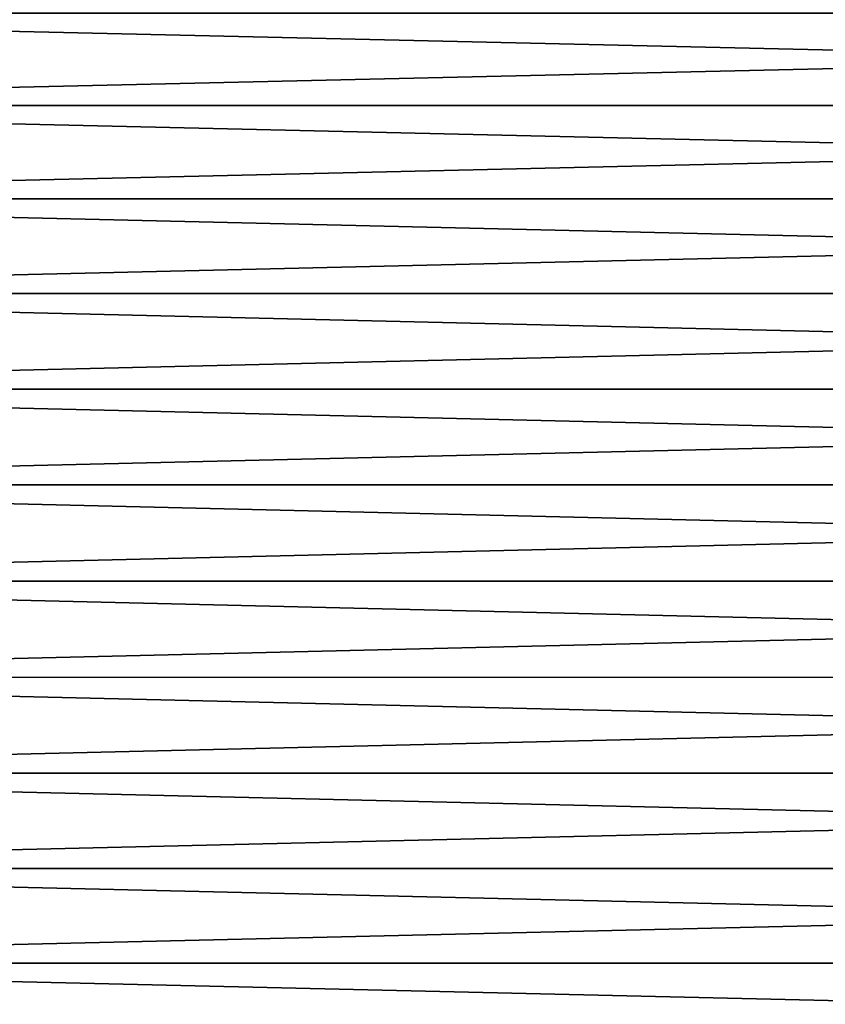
# Model space of a CAD drawing. Header units: metres. Extents: x -2 to 102, y -85 to 102.
# Tile 91 of 256: x 21 to 32, y -6 to 7. Entities that reach past the tile are written whole.
import ezdxf

# ---------------------------------------------------------------- set-up
doc = ezdxf.new("R2010")
doc.units = ezdxf.units.M
doc.layers.add('solid_21064300', color=7, linetype='CONTINUOUS')

msp = doc.modelspace()

# ---------------------------------------------------------------- linework, layer by layer
at = {"layer": 'solid_21064300'}
for points in [[(10.5, 7.570916, -23.300884), (64.379997, 7.570916, -23.300884), (64.379997, 6.341067, -23.665182)], [(10.5, 6.34092, -23.665203), (10.5, 7.570916, -23.300884), (64.379997, 6.341067, -23.665182)], [(10.5, 6.34092, 23.665203), (64.379997, 6.341067, 23.665182), (64.379997, 7.570916, 23.300884)], [(10.5, 7.570916, 23.300884), (10.5, 6.34092, 23.665203), (64.379997, 7.570916, 23.300884)], [(10.5, 6.34092, -23.665203), (64.379997, 6.341067, -23.665182), (64.379997, 5.093836, -23.964617)], [(10.5, 5.093976, 23.964569), (64.379997, 5.093836, 23.964617), (64.379997, 6.341067, 23.665182)], [(10.5, 6.34092, 23.665203), (10.5, 5.093976, 23.964569), (64.379997, 6.341067, 23.665182)], [(10.5, 5.093976, -23.964569), (10.5, 6.34092, -23.665203), (64.379997, 5.093836, -23.964617)], [(10.5, 5.093976, -23.964569), (64.379997, 5.093836, -23.964617), (64.379997, 3.832644, -24.198364)], [(10.5, 3.832644, -24.198364), (10.5, 5.093976, -23.964569), (64.379997, 3.832644, -24.198364)], [(10.5, 5.093976, 23.964569), (10.5, 3.832644, 24.198364), (64.379997, 5.093836, 23.964617)], [(10.5, 3.832644, 24.198364), (64.379997, 3.832644, 24.198364), (64.379997, 5.093836, 23.964617)], [(10.5, 3.832644, -24.198364), (64.379997, 3.832644, -24.198364), (64.379997, 2.560947, -24.365786)], [(10.5, 2.5608, -24.365784), (10.5, 3.832644, -24.198364), (64.379997, 2.560947, -24.365786)], [(10.5, 2.5608, 24.365784), (64.379997, 2.560947, 24.365786), (64.379997, 3.832644, 24.198364)], [(10.5, 3.832644, 24.198364), (10.5, 2.5608, 24.365784), (64.379997, 3.832644, 24.198364)], [(10.5, 2.5608, -24.365784), (64.379997, 2.560947, -24.365786), (64.379997, 1.282231, -24.466423)], [(10.5, 1.282815, 24.466381), (64.379997, 1.282231, 24.466423), (64.379997, 2.560947, 24.365786)], [(10.5, 2.5608, 24.365784), (10.5, 1.282815, 24.466381), (64.379997, 2.560947, 24.365786)], [(10.5, 1.282815, -24.466381), (10.5, 2.5608, -24.365784), (64.379997, 1.282231, -24.466423)], [(10.5, 1.282815, 24.466381), (10.5, 0, 24.5), (64.379997, 1.282231, 24.466423)], [(10.5, 1.282815, -24.466381), (64.379997, 0, -24.5), (10.5, 0, -24.5)], [(10.5, 1.282815, -24.466381), (64.379997, 1.282231, -24.466423), (64.379997, 0, -24.5)], [(64.379997, 1.282231, 24.466423), (10.5, 0, 24.5), (64.379997, 0, 24.5)], [(10.5, 0, -24.5), (64.379997, 0, -24.5), (64.379997, -1.282231, -24.466423)], [(10.5, -1.282815, 24.466381), (64.379997, 0, 24.5), (10.5, 0, 24.5)], [(10.5, -1.282815, 24.466381), (64.379997, -1.282231, 24.466423), (64.379997, 0, 24.5)], [(10.5, -1.282815, -24.466381), (10.5, 0, -24.5), (64.379997, -1.282231, -24.466423)], [(10.5, -2.5608, 24.365784), (64.379997, -2.560947, 24.365786), (64.379997, -1.282231, 24.466423)], [(10.5, -1.282815, 24.466381), (10.5, -2.5608, 24.365784), (64.379997, -1.282231, 24.466423)], [(10.5, -1.282815, -24.466381), (64.379997, -1.282231, -24.466423), (64.379997, -2.560947, -24.365786)], [(10.5, -2.5608, -24.365784), (10.5, -1.282815, -24.466381), (64.379997, -2.560947, -24.365786)], [(10.5, -2.5608, 24.365784), (10.5, -3.832644, 24.198364), (64.379997, -2.560947, 24.365786)], [(10.5, -2.5608, -24.365784), (64.379997, -2.560947, -24.365786), (64.379997, -3.832644, -24.198364)], [(10.5, -3.832644, -24.198364), (10.5, -2.5608, -24.365784), (64.379997, -3.832644, -24.198364)], [(10.5, -3.832644, 24.198364), (64.379997, -3.832644, 24.198364), (64.379997, -2.560947, 24.365786)], [(10.5, -5.093976, 23.964569), (64.379997, -5.093836, 23.964617), (64.379997, -3.832644, 24.198364)], [(10.5, -3.832644, 24.198364), (10.5, -5.093976, 23.964569), (64.379997, -3.832644, 24.198364)], [(10.5, -3.832644, -24.198364), (64.379997, -3.832644, -24.198364), (64.379997, -5.093836, -23.964617)], [(10.5, -5.093976, -23.964569), (10.5, -3.832644, -24.198364), (64.379997, -5.093836, -23.964617)], [(10.5, -6.34092, 23.665203), (64.379997, -6.341067, 23.665182), (64.379997, -5.093836, 23.964617)], [(10.5, -5.093976, 23.964569), (10.5, -6.34092, 23.665203), (64.379997, -5.093836, 23.964617)], [(10.5, -5.093976, -23.964569), (64.379997, -5.093836, -23.964617), (64.379997, -6.341067, -23.665182)], [(10.5, -6.34092, -23.665203), (10.5, -5.093976, -23.964569), (64.379997, -6.341067, -23.665182)]]:
    msp.add_3dface(points, dxfattribs=at)

doc.saveas('drawing.dxf')
